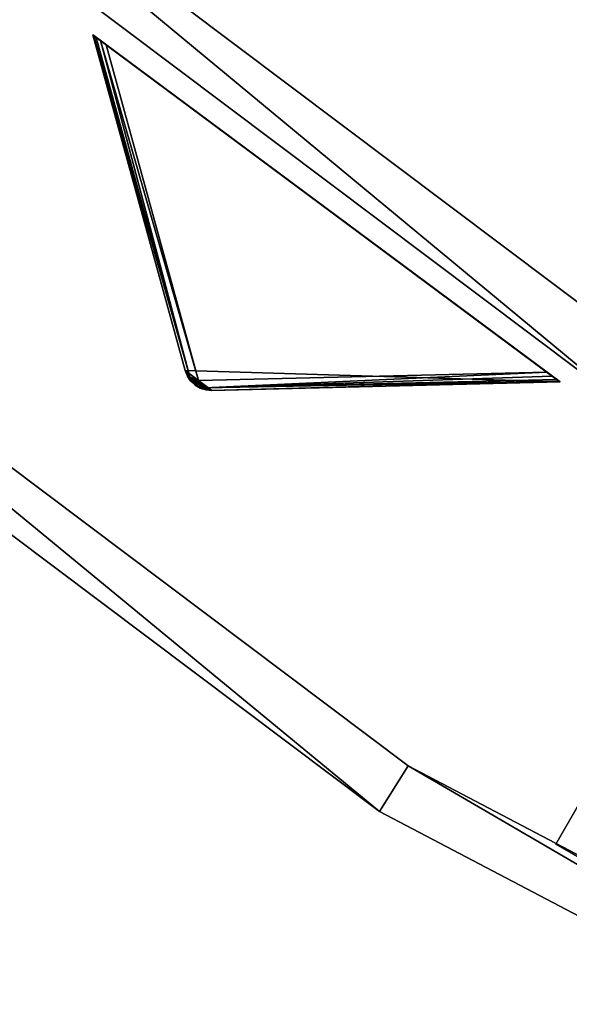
# Model space of a CAD drawing. Extents: x 1035 to 1594, y -280 to 280.
# Tile 6 of 256: x 1152 to 1172, y -244 to -207. Entities that reach past the tile are written whole.
import ezdxf

# ---------------------------------------------------------------- set-up
doc = ezdxf.new("R2010")
doc.units = 0
doc.header["$LTSCALE"] = 25.4
doc.layers.get('0').update_dxf_attribs({"color": 13, "linetype": 'CONTINUOUS'})

# ---------------------------------------------------------------- blocks, each defined once
blk = doc.blocks.new('GRUPUJ_3')
at = {"color": 254}
mesh = blk.add_polyface(dxfattribs=at)
corners = [(110.463, 62.658, 150), (113.876, 50.259, 10.75), (113.876, 50.259, 139.866), (110.463, 62.658, 0.616)]
mesh.append_faces([[corners[k] for k in face] for face in [(0, 1, 2), (1, 0, 3)]], dxfattribs={"vtx0": -1, "color": 254})
mesh = blk.add_polyface(dxfattribs=at)
corners = [(110.75, 62.445, 0.041), (127.227, 50.203), (110.957, 62.291), (127.435, 50.049, 0.041), (110.593, 62.562, 0.162), (127.591, 49.933, 0.162), (110.496, 62.634, 0.357), (127.688, 49.861, 0.357), (110.463, 62.658, 0.616), (127.721, 49.836, 0.616), (110.463, 62.658, 150), (127.721, 49.836, 150)]
mesh.append_faces([[corners[k] for k in face] for face in [(0, 1, 2), (9, 10, 11)]], dxfattribs={"vtx0": -1, "color": 254})
mesh.append_faces([[corners[k] for k in face] for face in [(1, 0, 3), (3, 4, 5), (5, 6, 7), (7, 8, 9)]], dxfattribs={"vtx0": -1, "vtx1": -1, "color": 254})
mesh.append_faces([[corners[k] for k in face] for face in [(3, 0, 4), (5, 4, 6), (7, 6, 8), (9, 8, 10)]], dxfattribs={"vtx0": -1, "vtx2": -1, "color": 254})
mesh = blk.add_polyface(dxfattribs=at)
corners = [(114.434, 49.61, 139.625), (113.958, 50.054, 139.717), (114.244, 49.721, 139.594), (114.645, 49.543, 139.717), (114.865, 49.524, 139.866), (113.876, 50.259, 139.866), (127.721, 49.836, 150), (110.463, 62.658, 150)]
mesh.append_faces([[corners[k] for k in face] for face in [(0, 1, 2), (5, 6, 7)]], dxfattribs={"vtx0": -1, "color": 254})
mesh.append_faces([[corners[k] for k in face] for face in [(1, 4, 5)]], dxfattribs={"vtx0": -1, "vtx1": -1, "color": 254})
mesh.append_faces([[corners[k] for k in face] for face in [(1, 0, 3), (1, 3, 4), (5, 4, 6)]], dxfattribs={"vtx0": -1, "vtx2": -1, "color": 254})
mesh = blk.add_polyface(dxfattribs=at)
corners = [(110.463, 62.658, 0.616), (114.042, 50.026, 10.41), (113.876, 50.259, 10.75)]
mesh.append_faces([[corners[k] for k in face] for face in [(0, 1, 2)]], dxfattribs={"color": 254})
mesh = blk.add_polyface(dxfattribs=at)
corners = [(110.463, 62.658, 0.616), (110.496, 62.634, 0.357), (114.042, 50.026, 10.41)]
mesh.append_faces([[corners[k] for k in face] for face in [(0, 1, 2)]], dxfattribs={"color": 254})
mesh = blk.add_polyface(dxfattribs=at)
corners = [(110.496, 62.634, 0.357), (110.593, 62.562, 0.162), (114.042, 50.026, 10.41)]
mesh.append_faces([[corners[k] for k in face] for face in [(0, 1, 2)]], dxfattribs={"color": 254})
mesh = blk.add_polyface(dxfattribs=at)
corners = [(110.593, 62.562, 0.162), (110.75, 62.445, 0.041), (114.042, 50.026, 10.41)]
mesh.append_faces([[corners[k] for k in face] for face in [(0, 1, 2)]], dxfattribs={"color": 254})
mesh = blk.add_polyface(dxfattribs=at)
corners = [(114.37, 49.891, 10.134), (110.75, 62.445, 0.041), (110.957, 62.291)]
mesh.append_faces([[corners[k] for k in face] for face in [(0, 1, 2)]], dxfattribs={"color": 254})
mesh = blk.add_polyface(dxfattribs=at)
corners = [(110.75, 62.445, 0.041), (114.37, 49.891, 10.134), (114.042, 50.026, 10.41)]
mesh.append_faces([[corners[k] for k in face] for face in [(0, 1, 2)]], dxfattribs={"color": 254})
mesh = blk.add_polyface(dxfattribs=at)
corners = [(114.37, 49.891, 10.134), (110.957, 62.291), (127.227, 50.203)]
mesh.append_faces([[corners[k] for k in face] for face in [(0, 1, 2)]], dxfattribs={"color": 254})
mesh = blk.add_polyface(dxfattribs=at)
corners = [(113.876, 50.259, 10.75), (114.042, 50.026, 10.41), (114.12, 49.875, 10.507)]
mesh.append_faces([[corners[k] for k in face] for face in [(0, 1, 2)]], dxfattribs={"color": 254})
mesh = blk.add_polyface(dxfattribs=at)
corners = [(113.876, 50.259, 10.75), (113.958, 50.054, 139.717), (113.876, 50.259, 139.866)]
mesh.append_faces([[corners[k] for k in face] for face in [(0, 1, 2)]], dxfattribs={"color": 254})
mesh = blk.add_polyface(dxfattribs=at)
corners = [(113.876, 50.259, 10.75), (114.036, 49.93, 10.75), (113.958, 50.054, 139.717)]
mesh.append_faces([[corners[k] for k in face] for face in [(0, 1, 2)]], dxfattribs={"color": 254})
mesh = blk.add_polyface(dxfattribs=at)
corners = [(113.876, 50.259, 10.75), (114.12, 49.875, 10.507), (114.036, 49.93, 10.75)]
mesh.append_faces([[corners[k] for k in face] for face in [(0, 1, 2)]], dxfattribs={"color": 254})
mesh = blk.add_polyface(dxfattribs=at)
corners = [(114.594, 49.616, 10.41), (114.37, 49.891, 10.134), (127.227, 50.203)]
mesh.append_faces([[corners[k] for k in face] for face in [(0, 1, 2)]], dxfattribs={"color": 254})
mesh = blk.add_polyface(dxfattribs=at)
corners = [(114.594, 49.616, 10.41), (127.227, 50.203), (127.435, 50.049, 0.041)]
mesh.append_faces([[corners[k] for k in face] for face in [(0, 1, 2)]], dxfattribs={"color": 254})
mesh = blk.add_polyface(dxfattribs=at)
corners = [(113.958, 50.054, 139.717), (114.036, 49.93, 10.75), (114.082, 49.872, 139.625)]
mesh.append_faces([[corners[k] for k in face] for face in [(0, 1, 2)]], dxfattribs={"color": 254})
mesh = blk.add_polyface(dxfattribs=at)
corners = [(114.036, 49.93, 10.75), (114.12, 49.875, 10.507), (114.082, 49.872, 10.75)]
mesh.append_faces([[corners[k] for k in face] for face in [(0, 1, 2)]], dxfattribs={"color": 254})
mesh = blk.add_polyface(dxfattribs=at)
corners = [(114.036, 49.93, 10.75), (114.082, 49.872, 10.75), (114.082, 49.872, 139.625)]
mesh.append_faces([[corners[k] for k in face] for face in [(0, 1, 2)]], dxfattribs={"color": 254})
mesh = blk.add_polyface(dxfattribs=at)
corners = [(114.042, 50.026, 10.41), (114.37, 49.891, 10.134), (114.12, 49.875, 10.507)]
mesh.append_faces([[corners[k] for k in face] for face in [(0, 1, 2)]], dxfattribs={"color": 254})
mesh = blk.add_polyface(dxfattribs=at)
corners = [(114.082, 49.872, 10.75), (114.12, 49.875, 10.507), (114.434, 49.61, 10.75)]
mesh.append_faces([[corners[k] for k in face] for face in [(0, 1, 2)]], dxfattribs={"color": 254})
mesh = blk.add_polyface(dxfattribs=at)
corners = [(114.434, 49.61, 139.625), (114.244, 49.721, 139.594), (114.082, 49.872, 10.75)]
mesh.append_faces([[corners[k] for k in face] for face in [(0, 1, 2)]], dxfattribs={"color": 254})
mesh = blk.add_polyface(dxfattribs=at)
corners = [(114.434, 49.61, 139.625), (114.082, 49.872, 10.75), (114.434, 49.61, 10.75)]
mesh.append_faces([[corners[k] for k in face] for face in [(0, 1, 2)]], dxfattribs={"color": 254})
mesh = blk.add_polyface(dxfattribs=at)
corners = [(114.082, 49.872, 139.625), (114.082, 49.872, 10.75), (114.244, 49.721, 139.594)]
mesh.append_faces([[corners[k] for k in face] for face in [(0, 1, 2)]], dxfattribs={"color": 254})
mesh = blk.add_polyface(dxfattribs=at)
corners = [(114.257, 49.739, 10.541), (114.12, 49.875, 10.507), (114.37, 49.891, 10.134)]
mesh.append_faces([[corners[k] for k in face] for face in [(0, 1, 2)]], dxfattribs={"color": 254})
mesh = blk.add_polyface(dxfattribs=at)
corners = [(114.12, 49.875, 10.507), (114.257, 49.739, 10.541), (114.434, 49.61, 10.75)]
mesh.append_faces([[corners[k] for k in face] for face in [(0, 1, 2)]], dxfattribs={"color": 254})
mesh = blk.add_polyface(dxfattribs=at)
corners = [(114.257, 49.739, 10.541), (114.37, 49.891, 10.134), (114.427, 49.647, 10.507)]
mesh.append_faces([[corners[k] for k in face] for face in [(0, 1, 2)]], dxfattribs={"color": 254})
mesh = blk.add_polyface(dxfattribs=at)
corners = [(114.427, 49.647, 10.507), (114.37, 49.891, 10.134), (114.594, 49.616, 10.41)]
mesh.append_faces([[corners[k] for k in face] for face in [(0, 1, 2)]], dxfattribs={"color": 254})
mesh = blk.add_polyface(dxfattribs=at)
corners = [(114.594, 49.616, 10.41), (127.435, 50.049, 0.041), (127.591, 49.933, 0.162)]
mesh.append_faces([[corners[k] for k in face] for face in [(0, 1, 2)]], dxfattribs={"color": 254})
mesh = blk.add_polyface(dxfattribs=at)
corners = [(114.594, 49.616, 10.41), (127.591, 49.933, 0.162), (127.688, 49.861, 0.357)]
mesh.append_faces([[corners[k] for k in face] for face in [(0, 1, 2)]], dxfattribs={"color": 254})
mesh = blk.add_polyface(dxfattribs=at)
corners = [(114.865, 49.524, 10.75), (114.594, 49.616, 10.41), (127.688, 49.861, 0.357)]
mesh.append_faces([[corners[k] for k in face] for face in [(0, 1, 2)]], dxfattribs={"color": 254})
mesh = blk.add_polyface(dxfattribs=at)
corners = [(114.865, 49.524, 10.75), (127.688, 49.861, 0.357), (127.721, 49.836, 0.616)]
mesh.append_faces([[corners[k] for k in face] for face in [(0, 1, 2)]], dxfattribs={"color": 254})
mesh = blk.add_polyface(dxfattribs=at)
corners = [(127.721, 49.836, 150), (114.865, 49.524, 10.75), (127.721, 49.836, 0.616), (114.865, 49.524, 139.866)]
mesh.append_faces([[corners[k] for k in face] for face in [(0, 1, 2), (1, 0, 3)]], dxfattribs={"vtx0": -1, "color": 254})
mesh = blk.add_polyface(dxfattribs=at)
corners = [(114.434, 49.61, 10.75), (114.257, 49.739, 10.541), (114.427, 49.647, 10.507)]
mesh.append_faces([[corners[k] for k in face] for face in [(0, 1, 2)]], dxfattribs={"color": 254})
mesh = blk.add_polyface(dxfattribs=at)
corners = [(114.434, 49.61, 10.75), (114.427, 49.647, 10.507), (114.504, 49.582, 10.75)]
mesh.append_faces([[corners[k] for k in face] for face in [(0, 1, 2)]], dxfattribs={"color": 254})
mesh = blk.add_polyface(dxfattribs=at)
corners = [(114.504, 49.582, 10.75), (114.427, 49.647, 10.507), (114.594, 49.616, 10.41)]
mesh.append_faces([[corners[k] for k in face] for face in [(0, 1, 2)]], dxfattribs={"color": 254})
mesh = blk.add_polyface(dxfattribs=at)
corners = [(114.645, 49.543, 139.717), (114.434, 49.61, 139.625), (114.434, 49.61, 10.75)]
mesh.append_faces([[corners[k] for k in face] for face in [(0, 1, 2)]], dxfattribs={"color": 254})
mesh = blk.add_polyface(dxfattribs=at)
corners = [(114.865, 49.524, 139.866), (114.645, 49.543, 139.717), (114.434, 49.61, 10.75)]
mesh.append_faces([[corners[k] for k in face] for face in [(0, 1, 2)]], dxfattribs={"color": 254})
mesh = blk.add_polyface(dxfattribs=at)
corners = [(114.865, 49.524, 139.866), (114.434, 49.61, 10.75), (114.504, 49.582, 10.75)]
mesh.append_faces([[corners[k] for k in face] for face in [(0, 1, 2)]], dxfattribs={"color": 254})
mesh = blk.add_polyface(dxfattribs=at)
corners = [(114.504, 49.582, 10.75), (114.594, 49.616, 10.41), (114.865, 49.524, 10.75)]
mesh.append_faces([[corners[k] for k in face] for face in [(0, 1, 2)]], dxfattribs={"color": 254})
mesh = blk.add_polyface(dxfattribs=at)
corners = [(114.865, 49.524, 139.866), (114.504, 49.582, 10.75), (114.865, 49.524, 10.75)]
mesh.append_faces([[corners[k] for k in face] for face in [(0, 1, 2)]], dxfattribs={"color": 254})
blk = doc.blocks.new('CRISTAL-M-7628-7627_STL_1')
at = {"color": 0}
blk.add_blockref('GRUPUJ_3', (14.455, -270.63, 250.002), dxfattribs=at)
at = {"color": 250}
mesh = blk.add_polyface(dxfattribs=at)
corners = [(5.38, -11.274, 430.002), (7.378, -11.194, 430.002), (7.194, 33.75, 430.002), (10.811, -56.007, 430.002), (12.771, -55.607, 430.002), (23.348, -99.289, 430.002), (25.218, -98.58, 430.002), (42.665, -140, 430.002), (44.397, -139, 430.002), (68.263, -177.085, 430.002), (69.812, -175.82, 430.002), (99.478, -209.583, 430.002), (100.804, -208.086, 430.002), (135.502, -236.653, 430.002), (136.571, -234.963, 430.002), (175.402, -257.594, 430.002), (176.186, -255.754, 430.002), (218.144, -271.864, 430.002), (218.623, -269.922, 430.002), (262.622, -279.092, 430.002), (262.783, -277.099, 430.002), (285.152, -280, 430.002), (285.152, -278, 430.002), (307.683, -279.092, 430.002), (307.522, -277.099, 430.002), (351.682, -269.922, 430.002), (352.161, -271.864, 430.002), (394.119, -255.754, 430.002), (394.903, -257.594, 430.002), (433.734, -234.963, 430.002), (434.803, -236.653, 430.002), (469.501, -208.086, 430.002), (470.827, -209.583, 430.002), (500.493, -175.82, 430.002), (502.042, -177.085, 430.002), (525.908, -139, 430.002), (527.64, -140, 430.002), (545.087, -98.58, 430.002), (546.957, -99.289, 430.002), (557.534, -55.607, 430.002), (559.494, -56.007, 430.002), (562.927, -11.194, 430.002), (564.925, -11.274, 430.002), (563.111, 33.75, 430.002), (9.179, 33.509, 430.002), (16.207, 77.901, 430.002), (18.128, 77.344, 430.002), (32.186, 120.034, 430.002), (33.993, 119.177, 430.002), (54.717, 159.058, 430.002), (56.363, 157.922, 430.002), (83.216, 193.963, 430.002), (84.658, 192.577, 430.002), (116.945, 223.844, 430.002), (118.146, 222.245, 430.002), (155.03, 247.928, 430.002), (155.959, 246.157, 430.002), (196.485, 265.59, 430.002), (197.119, 263.693, 430.002), (240.237, 276.374, 430.002), (240.558, 274.4, 430.002), (285.152, 280, 430.002), (285.152, 278, 430.002), (329.747, 274.4, 430.002), (330.068, 276.374, 430.002), (373.186, 263.693, 430.002), (373.819, 265.59, 430.002), (414.345, 246.157, 430.002), (415.275, 247.928, 430.002), (452.159, 222.245, 430.002), (453.36, 223.844, 430.002), (485.647, 192.577, 430.002), (487.089, 193.963, 430.002), (513.942, 157.922, 430.002), (515.588, 159.058, 430.002), (536.312, 119.177, 430.002), (538.119, 120.034, 430.002), (552.177, 77.344, 430.002), (554.098, 77.901, 430.002), (561.126, 33.509, 430.002)]
mesh.append_faces([[corners[k] for k in face] for face in [(0, 1, 2), (1, 3, 4), (4, 5, 6), (6, 7, 8), (8, 9, 10), (10, 11, 12), (12, 13, 14), (14, 15, 16), (16, 17, 18), (18, 19, 20), (20, 21, 22), (22, 23, 24), (24, 23, 25), (25, 26, 27), (27, 28, 29), (29, 30, 31), (31, 32, 33), (33, 34, 35), (35, 36, 37), (37, 38, 39), (39, 40, 41), (2, 44, 45), (44, 2, 1), (45, 46, 47), (47, 48, 49), (49, 50, 51), (51, 52, 53), (53, 54, 55), (55, 56, 57), (57, 58, 59), (59, 60, 61), (61, 63, 64), (64, 65, 66), (66, 67, 68), (68, 69, 70), (70, 71, 72), (72, 73, 74), (74, 75, 76), (76, 77, 78), (78, 79, 43)]], dxfattribs={"vtx0": -1, "vtx1": -1, "color": 250})
mesh.append_faces([[corners[k] for k in face] for face in [(1, 0, 3), (4, 3, 5), (6, 5, 7), (8, 7, 9), (10, 9, 11), (12, 11, 13), (14, 13, 15), (16, 15, 17), (18, 17, 19), (20, 19, 21), (22, 21, 23), (25, 23, 26), (27, 26, 28), (29, 28, 30), (31, 30, 32), (33, 32, 34), (35, 34, 36), (37, 36, 38), (39, 38, 40), (41, 40, 42), (41, 42, 43), (45, 44, 46), (47, 46, 48), (49, 48, 50), (51, 50, 52), (53, 52, 54), (55, 54, 56), (57, 56, 58), (59, 58, 60), (61, 60, 62), (61, 62, 63), (64, 63, 65), (66, 65, 67), (68, 67, 69), (70, 69, 71), (72, 71, 73), (74, 73, 75), (76, 75, 77), (78, 77, 79), (43, 79, 41)]], dxfattribs={"vtx0": -1, "vtx2": -1, "color": 250})
mesh = blk.add_polyface(dxfattribs=at)
corners = [(7.194, 33.75, 410.002), (9.179, 33.509, 410.002), (7.378, -11.194, 410.002), (16.207, 77.901, 410.002), (18.128, 77.344, 410.002), (32.186, 120.034, 410.002), (33.993, 119.177, 410.002), (54.717, 159.058, 410.002), (56.363, 157.922, 410.002), (83.216, 193.963, 410.002), (84.658, 192.577, 410.002), (116.945, 223.844, 410.002), (118.146, 222.245, 410.002), (155.03, 247.928, 410.002), (155.959, 246.157, 410.002), (196.485, 265.59, 410.002), (197.119, 263.693, 410.002), (240.237, 276.374, 410.002), (240.558, 274.4, 410.002), (285.152, 280, 410.002), (285.152, 278, 410.002), (330.068, 276.374, 410.002), (329.747, 274.4, 410.002), (373.186, 263.693, 410.002), (373.819, 265.59, 410.002), (414.345, 246.157, 410.002), (415.275, 247.928, 410.002), (452.159, 222.245, 410.002), (453.36, 223.844, 410.002), (485.647, 192.577, 410.002), (487.089, 193.963, 410.002), (513.942, 157.922, 410.002), (515.588, 159.058, 410.002), (536.312, 119.177, 410.002), (538.119, 120.034, 410.002), (552.177, 77.344, 410.002), (554.098, 77.901, 410.002), (561.126, 33.509, 410.002), (563.111, 33.75, 410.002), (562.927, -11.194, 410.002), (5.38, -11.274, 410.002), (10.811, -56.007, 410.002), (12.771, -55.607, 410.002), (23.348, -99.289, 410.002), (25.218, -98.58, 410.002), (42.665, -140, 410.002), (44.397, -139, 410.002), (68.263, -177.085, 410.002), (69.812, -175.82, 410.002), (99.478, -209.583, 410.002), (100.804, -208.086, 410.002), (135.502, -236.653, 410.002), (136.571, -234.963, 410.002), (175.402, -257.594, 410.002), (176.186, -255.754, 410.002), (218.144, -271.864, 410.002), (218.623, -269.922, 410.002), (262.622, -279.092, 410.002), (262.783, -277.099, 410.002), (285.152, -280, 410.002), (285.152, -278, 410.002), (307.522, -277.099, 410.002), (307.683, -279.092, 410.002), (351.682, -269.922, 410.002), (352.161, -271.864, 410.002), (394.119, -255.754, 410.002), (394.903, -257.594, 410.002), (433.734, -234.963, 410.002), (434.803, -236.653, 410.002), (469.501, -208.086, 410.002), (470.827, -209.583, 410.002), (500.493, -175.82, 410.002), (502.042, -177.085, 410.002), (525.908, -139, 410.002), (527.64, -140, 410.002), (545.087, -98.58, 410.002), (546.957, -99.289, 410.002), (557.534, -55.607, 410.002), (559.494, -56.007, 410.002), (564.925, -11.274, 410.002)]
mesh.append_faces([[corners[k] for k in face] for face in [(1, 3, 4), (4, 5, 6), (6, 7, 8), (8, 9, 10), (10, 11, 12), (12, 13, 14), (14, 15, 16), (16, 17, 18), (18, 19, 20), (20, 21, 22), (22, 21, 23), (23, 24, 25), (25, 26, 27), (27, 28, 29), (29, 30, 31), (31, 32, 33), (33, 34, 35), (35, 36, 37), (37, 38, 39), (40, 2, 41), (41, 42, 43), (43, 44, 45), (45, 46, 47), (47, 48, 49), (49, 50, 51), (51, 52, 53), (53, 54, 55), (55, 56, 57), (57, 58, 59), (59, 61, 62), (62, 63, 64), (64, 65, 66), (66, 67, 68), (68, 69, 70), (70, 71, 72), (72, 73, 74), (74, 75, 76), (76, 77, 78), (78, 39, 79), (79, 39, 38)]], dxfattribs={"vtx0": -1, "vtx1": -1, "color": 250})
mesh.append_faces([[corners[k] for k in face] for face in [(0, 1, 2), (1, 0, 3), (4, 3, 5), (6, 5, 7), (8, 7, 9), (10, 9, 11), (12, 11, 13), (14, 13, 15), (16, 15, 17), (18, 17, 19), (20, 19, 21), (23, 21, 24), (25, 24, 26), (27, 26, 28), (29, 28, 30), (31, 30, 32), (33, 32, 34), (35, 34, 36), (37, 36, 38), (2, 40, 0), (41, 2, 42), (43, 42, 44), (45, 44, 46), (47, 46, 48), (49, 48, 50), (51, 50, 52), (53, 52, 54), (55, 54, 56), (57, 56, 58), (59, 58, 60), (59, 60, 61), (62, 61, 63), (64, 63, 65), (66, 65, 67), (68, 67, 69), (70, 69, 71), (72, 71, 73), (74, 73, 75), (76, 75, 77), (78, 77, 39)]], dxfattribs={"vtx0": -1, "vtx2": -1, "color": 250})
mesh = blk.add_polyface(dxfattribs=at)
corners = [(22.865, -10.57, 417.002), (24.864, -10.489, 417.002), (24.566, 31.641, 417.002), (27.957, -52.507, 417.002), (29.917, -52.107, 417.002), (39.711, -93.084, 417.002), (41.581, -92.375, 417.002), (57.821, -131.25, 417.002), (59.553, -130.25, 417.002), (81.819, -166.017, 417.002), (83.368, -164.752, 417.002), (111.083, -196.484, 417.002), (112.409, -194.987, 417.002), (144.855, -221.862, 417.002), (145.924, -220.172, 417.002), (182.261, -241.495, 417.002), (183.045, -239.655, 417.002), (222.332, -254.872, 417.002), (222.811, -252.93, 417.002), (264.03, -261.649, 417.002), (264.191, -259.655, 417.002), (285.152, -262.5, 417.002), (285.152, -260.5, 417.002), (306.275, -261.649, 417.002), (306.114, -259.655, 417.002), (347.494, -252.93, 417.002), (347.973, -254.872, 417.002), (387.26, -239.655, 417.002), (388.044, -241.495, 417.002), (424.381, -220.172, 417.002), (425.45, -221.862, 417.002), (457.896, -194.987, 417.002), (459.222, -196.484, 417.002), (486.937, -164.752, 417.002), (488.486, -166.017, 417.002), (510.752, -130.25, 417.002), (512.484, -131.25, 417.002), (528.724, -92.375, 417.002), (530.594, -93.084, 417.002), (540.388, -52.107, 417.002), (542.348, -52.507, 417.002), (545.441, -10.489, 417.002), (547.44, -10.57, 417.002), (545.739, 31.641, 417.002), (26.552, 31.4, 417.002), (33.016, 73.032, 417.002), (34.937, 72.476, 417.002), (47.997, 112.532, 417.002), (49.804, 111.674, 417.002), (69.119, 149.117, 417.002), (70.765, 147.981, 417.002), (95.837, 181.84, 417.002), (97.279, 180.455, 417.002), (127.458, 209.854, 417.002), (128.659, 208.255, 417.002), (163.163, 232.432, 417.002), (164.092, 230.661, 417.002), (202.027, 248.991, 417.002), (202.66, 247.094, 417.002), (243.044, 259.101, 417.002), (243.365, 257.127, 417.002), (285.152, 262.5, 417.002), (285.152, 260.5, 417.002), (326.94, 257.127, 417.002), (327.26, 259.101, 417.002), (367.644, 247.094, 417.002), (368.278, 248.991, 417.002), (406.213, 230.661, 417.002), (407.142, 232.432, 417.002), (441.646, 208.255, 417.002), (442.847, 209.854, 417.002), (473.026, 180.455, 417.002), (474.468, 181.84, 417.002), (499.54, 147.981, 417.002), (501.186, 149.117, 417.002), (520.501, 111.674, 417.002), (522.308, 112.532, 417.002), (535.367, 72.476, 417.002), (537.288, 73.032, 417.002), (543.753, 31.4, 417.002)]
mesh.append_faces([[corners[k] for k in face] for face in [(0, 1, 2), (1, 3, 4), (4, 5, 6), (6, 7, 8), (8, 9, 10), (10, 11, 12), (12, 13, 14), (14, 15, 16), (16, 17, 18), (18, 19, 20), (20, 21, 22), (22, 23, 24), (24, 23, 25), (25, 26, 27), (27, 28, 29), (29, 30, 31), (31, 32, 33), (33, 34, 35), (35, 36, 37), (37, 38, 39), (39, 40, 41), (2, 44, 45), (44, 2, 1), (45, 46, 47), (47, 48, 49), (49, 50, 51), (51, 52, 53), (53, 54, 55), (55, 56, 57), (57, 58, 59), (59, 60, 61), (61, 63, 64), (64, 65, 66), (66, 67, 68), (68, 69, 70), (70, 71, 72), (72, 73, 74), (74, 75, 76), (76, 77, 78), (78, 79, 43)]], dxfattribs={"vtx0": -1, "vtx1": -1, "color": 250})
mesh.append_faces([[corners[k] for k in face] for face in [(1, 0, 3), (4, 3, 5), (6, 5, 7), (8, 7, 9), (10, 9, 11), (12, 11, 13), (14, 13, 15), (16, 15, 17), (18, 17, 19), (20, 19, 21), (22, 21, 23), (25, 23, 26), (27, 26, 28), (29, 28, 30), (31, 30, 32), (33, 32, 34), (35, 34, 36), (37, 36, 38), (39, 38, 40), (41, 40, 42), (41, 42, 43), (45, 44, 46), (47, 46, 48), (49, 48, 50), (51, 50, 52), (53, 52, 54), (55, 54, 56), (57, 56, 58), (59, 58, 60), (61, 60, 62), (61, 62, 63), (64, 63, 65), (66, 65, 67), (68, 67, 69), (70, 69, 71), (72, 71, 73), (74, 73, 75), (76, 75, 77), (78, 77, 79), (43, 79, 41)]], dxfattribs={"vtx0": -1, "vtx2": -1, "color": 250})
mesh = blk.add_polyface(dxfattribs=at)
corners = [(24.566, 31.641, 410.002), (26.552, 31.4, 410.002), (24.864, -10.489, 410.002), (33.016, 73.032, 410.002), (34.937, 72.476, 410.002), (47.997, 112.532, 410.002), (49.804, 111.674, 410.002), (69.119, 149.117, 410.002), (70.765, 147.981, 410.002), (95.837, 181.84, 410.002), (97.279, 180.455, 410.002), (127.458, 209.854, 410.002), (128.659, 208.255, 410.002), (163.163, 232.432, 410.002), (164.092, 230.661, 410.002), (202.027, 248.991, 410.002), (202.66, 247.094, 410.002), (243.044, 259.101, 410.002), (243.365, 257.127, 410.002), (285.152, 262.5, 410.002), (285.152, 260.5, 410.002), (327.26, 259.101, 410.002), (326.94, 257.127, 410.002), (367.644, 247.094, 410.002), (368.278, 248.991, 410.002), (406.213, 230.661, 410.002), (407.142, 232.432, 410.002), (441.646, 208.255, 410.002), (442.847, 209.854, 410.002), (473.026, 180.455, 410.002), (474.468, 181.84, 410.002), (499.54, 147.981, 410.002), (501.186, 149.117, 410.002), (520.501, 111.674, 410.002), (522.308, 112.532, 410.002), (535.367, 72.476, 410.002), (537.288, 73.032, 410.002), (543.753, 31.4, 410.002), (545.739, 31.641, 410.002), (545.441, -10.489, 410.002), (22.865, -10.57, 410.002), (27.957, -52.507, 410.002), (29.917, -52.107, 410.002), (39.711, -93.084, 410.002), (41.581, -92.375, 410.002), (57.821, -131.25, 410.002), (59.553, -130.25, 410.002), (81.819, -166.017, 410.002), (83.368, -164.752, 410.002), (111.083, -196.484, 410.002), (112.409, -194.987, 410.002), (144.855, -221.862, 410.002), (145.924, -220.172, 410.002), (182.261, -241.495, 410.002), (183.045, -239.655, 410.002), (222.332, -254.872, 410.002), (222.811, -252.93, 410.002), (264.03, -261.649, 410.002), (264.191, -259.655, 410.002), (285.152, -262.5, 410.002), (285.152, -260.5, 410.002), (306.114, -259.655, 410.002), (306.275, -261.649, 410.002), (347.494, -252.93, 410.002), (347.973, -254.872, 410.002), (387.26, -239.655, 410.002), (388.044, -241.495, 410.002), (424.381, -220.172, 410.002), (425.45, -221.862, 410.002), (457.896, -194.987, 410.002), (459.222, -196.484, 410.002), (486.937, -164.752, 410.002), (488.486, -166.017, 410.002), (510.752, -130.25, 410.002), (512.484, -131.25, 410.002), (528.724, -92.375, 410.002), (530.594, -93.084, 410.002), (540.388, -52.107, 410.002), (542.348, -52.507, 410.002), (547.44, -10.57, 410.002)]
mesh.append_faces([[corners[k] for k in face] for face in [(1, 3, 4), (4, 5, 6), (6, 7, 8), (8, 9, 10), (10, 11, 12), (12, 13, 14), (14, 15, 16), (16, 17, 18), (18, 19, 20), (20, 21, 22), (22, 21, 23), (23, 24, 25), (25, 26, 27), (27, 28, 29), (29, 30, 31), (31, 32, 33), (33, 34, 35), (35, 36, 37), (37, 38, 39), (40, 2, 41), (41, 42, 43), (43, 44, 45), (45, 46, 47), (47, 48, 49), (49, 50, 51), (51, 52, 53), (53, 54, 55), (55, 56, 57), (57, 58, 59), (59, 61, 62), (62, 63, 64), (64, 65, 66), (66, 67, 68), (68, 69, 70), (70, 71, 72), (72, 73, 74), (74, 75, 76), (76, 77, 78), (78, 39, 79), (79, 39, 38)]], dxfattribs={"vtx0": -1, "vtx1": -1, "color": 250})
mesh.append_faces([[corners[k] for k in face] for face in [(0, 1, 2), (1, 0, 3), (4, 3, 5), (6, 5, 7), (8, 7, 9), (10, 9, 11), (12, 11, 13), (14, 13, 15), (16, 15, 17), (18, 17, 19), (20, 19, 21), (23, 21, 24), (25, 24, 26), (27, 26, 28), (29, 28, 30), (31, 30, 32), (33, 32, 34), (35, 34, 36), (37, 36, 38), (2, 40, 0), (41, 2, 42), (43, 42, 44), (45, 44, 46), (47, 46, 48), (49, 48, 50), (51, 50, 52), (53, 52, 54), (55, 54, 56), (57, 56, 58), (59, 58, 60), (59, 60, 61), (62, 61, 63), (64, 63, 65), (66, 65, 67), (68, 67, 69), (70, 69, 71), (72, 71, 73), (74, 73, 75), (76, 75, 77), (78, 77, 39)]], dxfattribs={"vtx0": -1, "vtx2": -1, "color": 250})
mesh = blk.add_polyface(dxfattribs=at)
corners = [(232.022, -81.972, 420.002), (150.683, -242.856, 420.002), (142.022, -237.856, 420.002), (240.683, -86.972, 420.002)]
mesh.append_faces([[corners[k] for k in face] for face in [(0, 1, 2), (1, 0, 3)]], dxfattribs={"vtx0": -1, "color": 250})
mesh = blk.add_polyface(dxfattribs=at)
corners = [(232.022, -81.972, 430.002), (142.022, -237.856, 420.002), (142.022, -237.856, 430.002), (232.022, -81.972, 420.002)]
mesh.append_faces([[corners[k] for k in face] for face in [(0, 1, 2), (1, 0, 3)]], dxfattribs={"vtx0": -1, "color": 250})
mesh = blk.add_polyface(dxfattribs=at)
corners = [(150.683, -242.856, 430.002), (232.022, -81.972, 430.002), (142.022, -237.856, 430.002), (240.683, -86.972, 430.002)]
mesh.append_faces([[corners[k] for k in face] for face in [(0, 1, 2), (1, 0, 3)]], dxfattribs={"vtx0": -1, "color": 250})
mesh = blk.add_polyface(dxfattribs=at)
corners = [(112.409, -194.987, 417.002), (145.924, -220.172, 410.002), (112.409, -194.987, 410.002), (145.924, -220.172, 417.002)]
mesh.append_faces([[corners[k] for k in face] for face in [(0, 1, 2), (1, 0, 3)]], dxfattribs={"vtx0": -1, "color": 250})
mesh = blk.add_polyface(dxfattribs=at)
corners = [(144.855, -221.862, 417.002), (111.083, -196.484, 410.002), (144.855, -221.862, 410.002), (111.083, -196.484, 417.002)]
mesh.append_faces([[corners[k] for k in face] for face in [(0, 1, 2), (1, 0, 3)]], dxfattribs={"vtx0": -1, "color": 250})
mesh = blk.add_polyface(dxfattribs=at)
corners = [(100.804, -208.086, 430.002), (136.571, -234.963, 410.002), (100.804, -208.086, 410.002), (136.571, -234.963, 430.002)]
mesh.append_faces([[corners[k] for k in face] for face in [(0, 1, 2), (1, 0, 3)]], dxfattribs={"vtx0": -1, "color": 250})
mesh = blk.add_polyface(dxfattribs=at)
corners = [(135.502, -236.653, 430.002), (99.478, -209.583, 410.002), (135.502, -236.653, 410.002), (99.478, -209.583, 430.002)]
mesh.append_faces([[corners[k] for k in face] for face in [(0, 1, 2), (1, 0, 3)]], dxfattribs={"vtx0": -1, "color": 250})
mesh = blk.add_polyface(dxfattribs=at)
corners = [(136.571, -234.963, 430.002), (176.186, -255.754, 410.002), (136.571, -234.963, 410.002), (176.186, -255.754, 430.002)]
mesh.append_faces([[corners[k] for k in face] for face in [(0, 1, 2), (1, 0, 3)]], dxfattribs={"vtx0": -1, "color": 250})
mesh = blk.add_polyface(dxfattribs=at)
corners = [(175.402, -257.594, 430.002), (135.502, -236.653, 410.002), (175.402, -257.594, 410.002), (135.502, -236.653, 430.002)]
mesh.append_faces([[corners[k] for k in face] for face in [(0, 1, 2), (1, 0, 3)]], dxfattribs={"vtx0": -1, "color": 250})
mesh = blk.add_polyface(dxfattribs=at)
corners = [(150.683, -242.856, 420.002), (149.817, -242.356, 420.969), (142.022, -237.856, 420.002), (150.683, -242.856, 430.002), (149.817, -242.356, 429.002), (142.86, -238.34, 429.002), (142.86, -238.34, 420.969), (142.022, -237.856, 430.002)]
mesh.append_faces([[corners[k] for k in face] for face in [(0, 1, 2), (1, 3, 4), (4, 3, 5), (2, 6, 7), (6, 2, 1), (7, 5, 3)]], dxfattribs={"vtx0": -1, "vtx1": -1, "color": 250})
mesh.append_faces([[corners[k] for k in face] for face in [(1, 0, 3), (7, 6, 5)]], dxfattribs={"vtx0": -1, "vtx2": -1, "color": 250})
blk = doc.blocks.new('GRUPUJ_5')
at = {"color": 0}
blk.add_blockref('CRISTAL-M-7628-7627_STL_1', (-5.38, 280, -0.002), dxfattribs=at)
blk = doc.blocks.new('GRUPUJ_8')
at = {"color": 0}
blk.add_blockref('GRUPUJ_5', (0, 0), dxfattribs=at)

msp = doc.modelspace()

# ---------------------------------------------------------------- block references
at = {"color": 0}
msp.add_blockref('GRUPUJ_8', (1034.78, -280, 0.002), dxfattribs=at)

doc.saveas('drawing.dxf')
